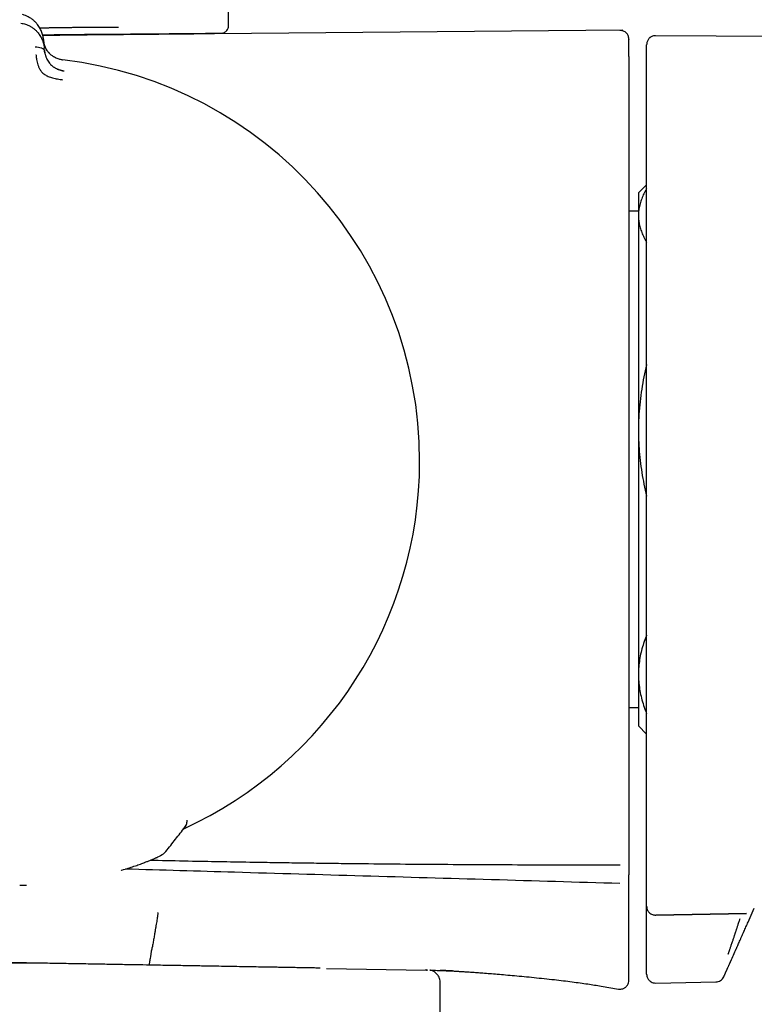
# Model space of a CAD drawing. Header units: millimetres. Extents: x 8 to 1795, y 12 to 2812.
# Tile 16 of 34: x 555 to 596, y 1581 to 1636. Entities that reach past the tile are written whole.
import ezdxf

# ---------------------------------------------------------------- set-up
doc = ezdxf.new("R2010")
doc.units = ezdxf.units.MM

msp = doc.modelspace()

# ---------------------------------------------------------------- linework, layer by layer
at = {"color": 7, "linetype": 'Continuous', "lineweight": 30}
for p, q in [((566.794, 1636.125), (566.794, 2118.158)), ((565.999, 1635.709), (566.398, 1635.725)), ((589.008, 1635.891), (566.001, 1635.69)), ((566.001, 1635.69), (566.001, 1635.709)), ((617.365, 1635.445), (590.845, 1635.584)), ((556.377, 1635.362), (556.418, 1634.886)), ((556.432, 1634.734), (556.418, 1634.886)), ((590.342, 1627.198), (589.882, 1626.738)), ((589.882, 1626.738), (589.882, 1625.467)), ((589.882, 1625.7), (589.342, 1625.7)), ((589.882, 1625.467), (589.882, 1613.368)), ((589.882, 1613.368), (589.882, 1599.64)), ((589.882, 1599.64), (589.882, 1596.738)), ((589.342, 1597.776), (589.882, 1597.776)), ((589.882, 1596.738), (590.342, 1596.278)), ((564.343, 1591.04), (564.412, 1591.152)), ((564.458, 1591.323), (564.46, 1591.364)), ((564.46, 1591.364), (564.46, 1591.42)), ((564.46, 1591.363), (564.46, 1591.364)), ((555.033, 1587.77), (555.422, 1587.779)), ((590.342, 1585.818), (590.342, 1586.58)), ((590.851, 1586.088), (595.96, 1586.182)), ((590.852, 1586.108), (595.969, 1586.203)), ((595.96, 1586.182), (595.96, 1586.182)), ((596.059, 1585.694), (596.405, 1586.472)), ((590.852, 1586.086), (590.851, 1586.087)), ((571.957, 1583.103), (571.777, 1583.106)), ((572.313, 1583.088), (577.921, 1582.99)), ((577.998, 1582.988), (577.921, 1582.99)), ((578.714, 1553.14), (578.714, 1582.297)), ((590.342, 1582.761), (590.342, 1582.783)), ((590.851, 1582.261), (594.24, 1582.32)), ((594.688, 1582.616), (594.699, 1582.639)), ((587.786, 1582.087), (588.76, 1581.925))]:
    msp.add_line(p, q, dxfattribs=at)
at = {"color": 7, "linetype": 'Continuous', "lineweight": 30, "flags": 128}
msp.add_lwpolyline([(562.037, 1589.035), (562.042, 1589.037), (562.057, 1589.043)], dxfattribs=at)
at = {"color": 7, "linetype": 'Continuous', "lineweight": 30}
for centre, radius, start, end in [((554.816, 1611.63), 22.741, 0, 83.3251), ((554.816, 1611.63), 22.741, 294.5704, 0), ((563.959, 1591.361), 0.499, 321.9443, 334.7508), ((562.72, 1590.105), 0.7, 290.1159, 321.9671)]:
    msp.add_arc(centre, radius, start, end, dxfattribs=at)
for points, knots in [([(556.377, 1635.362), (556.367, 1635.44), (556.346, 1635.598), (556.269, 1635.829), (556.158, 1636.052), (556.024, 1636.239), (555.879, 1636.392), (555.734, 1636.512), (555.585, 1636.61), (555.435, 1636.686), (555.312, 1636.737), (555.23, 1636.759), (555.2, 1636.768)], [0, 0, 0, 0, 0.1375282, 0.275163, 0.4124591, 0.5494284, 0.6411999, 0.7330502, 0.8244183, 0.892557, 0.9605023, 1, 1, 1, 1]), ([(555.104, 1636.289), (555.146, 1636.282), (555.233, 1636.267), (555.362, 1636.23), (555.491, 1636.182), (555.599, 1636.129), (555.687, 1636.078), (555.757, 1636.032), (555.825, 1635.982), (555.891, 1635.928), (555.954, 1635.87), (556.014, 1635.807), (556.077, 1635.735), (556.144, 1635.647), (556.193, 1635.57), (556.225, 1635.514), (556.241, 1635.486), (556.256, 1635.456), (556.271, 1635.426), (556.285, 1635.395), (556.3, 1635.363), (556.327, 1635.297), (556.359, 1635.204), (556.387, 1635.093), (556.403, 1635.011), (556.411, 1634.954), (556.415, 1634.92), (556.417, 1634.899), (556.418, 1634.889), (556.418, 1634.887), (556.418, 1634.886), (556.418, 1634.886), (556.418, 1634.886)], [0, 0, 0, 0, 0.051373, 0.105665, 0.163102, 0.223828, 0.260047, 0.297372, 0.335805, 0.375343, 0.415981, 0.457712, 0.500527, 0.55796, 0.625151, 0.641553, 0.65843, 0.675777, 0.69359, 0.711864, 0.730595, 0.749776, 0.826538, 0.888784, 0.93693, 0.964012, 0.983495, 0.995471, 0.998664, 0.999564, 0.99984, 1, 1, 1, 1]), ([(556.164, 1636.025), (556.26, 1636.027), (556.392, 1636.031), (556.56, 1636.034), (556.667, 1636.036), (556.774, 1636.039), (556.883, 1636.041), (556.991, 1636.042), (557.101, 1636.044), (557.252, 1636.046), (557.451, 1636.049), (557.701, 1636.052), (557.969, 1636.055), (558.252, 1636.057), (558.551, 1636.06), (558.85, 1636.062), (559.215, 1636.064), (559.637, 1636.067), (560.121, 1636.07), (560.436, 1636.072), (560.593, 1636.073)], [0, 0, 0, 0, 0.063098, 0.086278, 0.109623, 0.133133, 0.156809, 0.18065, 0.204656, 0.228828, 0.280189, 0.335446, 0.394597, 0.457644, 0.524585, 0.595422, 0.660094, 0.773396, 0.886698, 1, 1, 1, 1]), ([(566.394, 1635.725), (566.427, 1635.727), (566.486, 1635.732), (566.574, 1635.769), (566.662, 1635.829), (566.734, 1635.915), (566.785, 1636.02), (566.791, 1636.09), (566.794, 1636.129)], [0, 0, 0, 0, 0.1576894, 0.2845624, 0.4520526, 0.6642652, 0.8166682, 1, 1, 1, 1]), ([(556.327, 1635.63), (556.334, 1635.63), (556.48, 1635.634), (556.766, 1635.639), (557.269, 1635.648), (557.853, 1635.655), (558.513, 1635.661), (559.164, 1635.665), (559.804, 1635.668), (560.217, 1635.671), (560.423, 1635.673)], [0, 0, 0, 0, 0.004349, 0.103376, 0.202487, 0.361257, 0.520329, 0.679759, 0.839618, 1, 1, 1, 1]), ([(556.336, 1635.603), (556.45, 1635.606), (556.702, 1635.612), (557.09, 1635.62), (557.503, 1635.627), (557.914, 1635.632), (558.325, 1635.637), (558.735, 1635.641), (559.143, 1635.645), (559.547, 1635.648), (559.941, 1635.652), (560.326, 1635.655), (560.7, 1635.659), (561.067, 1635.662), (561.428, 1635.666), (561.781, 1635.669), (562.128, 1635.673), (562.463, 1635.676), (562.784, 1635.679), (563.089, 1635.682), (563.378, 1635.685), (563.655, 1635.687), (563.921, 1635.69), (564.175, 1635.692), (564.416, 1635.694), (564.641, 1635.696), (564.849, 1635.698), (565.038, 1635.7), (565.21, 1635.702), (565.365, 1635.703), (565.506, 1635.704), (565.63, 1635.705), (565.738, 1635.706), (565.828, 1635.707), (565.898, 1635.708), (565.951, 1635.708), (565.984, 1635.709), (566.001, 1635.709), (565.999, 1635.709), (565.999, 1635.709)], [0, 0, 0, 0, 0.022053, 0.048958, 0.075863, 0.102952, 0.130041, 0.157706, 0.185372, 0.213236, 0.2411, 0.268286, 0.295471, 0.322845, 0.350219, 0.378187, 0.406155, 0.434328, 0.462502, 0.489714, 0.516927, 0.544329, 0.571731, 0.599729, 0.627727, 0.655931, 0.684135, 0.711346, 0.738558, 0.765958, 0.793359, 0.821355, 0.849352, 0.877555, 0.905757, 0.932968, 0.960178, 0.987578, 1, 1, 1, 1]), ([(560.423, 1635.673), (560.46, 1635.673), (560.542, 1635.674), (560.674, 1635.675), (560.828, 1635.676), (561.001, 1635.678), (561.195, 1635.679), (561.408, 1635.681), (561.624, 1635.683), (561.826, 1635.685), (562.004, 1635.686), (562.165, 1635.688), (562.316, 1635.689), (562.457, 1635.69), (562.59, 1635.692), (562.714, 1635.693), (562.936, 1635.695), (563.248, 1635.697), (563.64, 1635.701), (564.049, 1635.704), (564.379, 1635.707), (564.589, 1635.709), (564.665, 1635.71), (564.688, 1635.71), (564.711, 1635.71), (564.734, 1635.71), (564.757, 1635.71), (564.784, 1635.711), (564.82, 1635.711), (564.871, 1635.711), (564.939, 1635.712), (565.023, 1635.713), (565.121, 1635.714), (565.232, 1635.715), (565.353, 1635.716), (565.466, 1635.717), (565.564, 1635.718), (565.65, 1635.718), (565.733, 1635.719), (565.812, 1635.72), (565.883, 1635.72), (565.946, 1635.721), (566.034, 1635.722), (566.14, 1635.723), (566.246, 1635.723), (566.334, 1635.724), (566.38, 1635.725), (566.393, 1635.725), (566.396, 1635.725), (566.397, 1635.725), (566.397, 1635.725), (566.397, 1635.725), (566.398, 1635.725), (566.398, 1635.725), (566.398, 1635.725)], [0, 0, 0, 0, 0.010415, 0.02294, 0.037576, 0.054321, 0.073177, 0.094143, 0.117221, 0.138183, 0.155757, 0.17256, 0.188592, 0.203854, 0.218345, 0.232064, 0.245013, 0.292678, 0.340316, 0.387926, 0.450721, 0.478342, 0.481958, 0.485575, 0.489191, 0.492807, 0.496424, 0.50004, 0.505325, 0.513677, 0.524839, 0.538948, 0.556002, 0.576002, 0.598949, 0.624844, 0.643984, 0.661325, 0.682182, 0.701986, 0.720738, 0.738437, 0.755082, 0.80087, 0.846632, 0.892368, 0.952693, 0.979227, 0.982702, 0.986176, 0.98965, 0.993124, 0.996598, 1, 1, 1, 1]), ([(589.342, 1635.383), (589.339, 1635.422), (589.334, 1635.494), (589.3, 1635.588), (589.261, 1635.658), (589.218, 1635.714), (589.163, 1635.769), (589.081, 1635.826), (588.969, 1635.873), (588.883, 1635.879), (588.837, 1635.883)], [0, 0, 0, 0, 0.1484874, 0.2759423, 0.3758593, 0.4500294, 0.5454777, 0.6725692, 0.826931, 1, 1, 1, 1]), ([(590.845, 1635.584), (590.805, 1635.582), (590.732, 1635.577), (590.636, 1635.543), (590.573, 1635.507), (590.539, 1635.482), (590.523, 1635.47), (590.511, 1635.459), (590.499, 1635.448), (590.473, 1635.422), (590.437, 1635.38), (590.397, 1635.317), (590.365, 1635.242), (590.344, 1635.156), (590.343, 1635.1), (590.342, 1635.069)], [0, 0, 0, 0, 0.094524, 0.174474, 0.236279, 0.259802, 0.270012, 0.281681, 0.296223, 0.314278, 0.39202, 0.507326, 0.641798, 0.806154, 1, 1, 1, 1]), ([(555.913, 1634.955), (555.972, 1634.953), (556.091, 1634.949), (556.229, 1634.913), (556.323, 1634.87), (556.379, 1634.832), (556.42, 1634.786), (556.428, 1634.751), (556.432, 1634.734)], [0, 0, 0, 0, 0.266748, 0.532694, 0.658153, 0.776392, 0.888679, 1, 1, 1, 1]), ([(556.705, 1634.595), (556.691, 1634.608), (556.634, 1634.664), (556.564, 1634.767), (556.504, 1634.872), (556.467, 1634.952), (556.441, 1635.018), (556.414, 1635.105), (556.39, 1635.207), (556.383, 1635.282), (556.379, 1635.319)], [0, 0, 0, 0, 0.063265, 0.254719, 0.436428, 0.502971, 0.589139, 0.706568, 0.855027, 1, 1, 1, 1]), ([(557.459, 1634.215), (557.414, 1634.222), (557.325, 1634.236), (557.201, 1634.274), (557.092, 1634.318), (557.004, 1634.362), (556.933, 1634.405), (556.87, 1634.447), (556.799, 1634.503), (556.726, 1634.569), (556.661, 1634.642), (556.605, 1634.714), (556.554, 1634.791), (556.506, 1634.877), (556.475, 1634.946), (556.456, 1634.996), (556.445, 1635.025), (556.434, 1635.058), (556.423, 1635.095), (556.412, 1635.136), (556.401, 1635.18), (556.393, 1635.223), (556.387, 1635.261), (556.384, 1635.288), (556.382, 1635.304), (556.381, 1635.311), (556.381, 1635.312), (556.381, 1635.313), (556.381, 1635.313), (556.381, 1635.313), (556.381, 1635.313), (556.381, 1635.313)], [0, 0, 0, 0, 0.069381, 0.134474, 0.194647, 0.249723, 0.286616, 0.328877, 0.376647, 0.440744, 0.499958, 0.554703, 0.614664, 0.6798, 0.750013, 0.76892, 0.790509, 0.814753, 0.841618, 0.871065, 0.903043, 0.937492, 0.964713, 0.984146, 0.995886, 0.998893, 0.999683, 0.9999, 0.999964, 0.999986, 1, 1, 1, 1]), ([(589.342, 1634.406), (589.342, 1634.505), (589.342, 1634.704), (589.342, 1634.939), (589.342, 1635.127), (589.342, 1635.265), (589.342, 1635.35), (589.342, 1635.387), (589.342, 1635.379), (589.342, 1635.378)], [0, 0, 0, 0, 0.160025, 0.320045, 0.48006, 0.640073, 0.800084, 0.960093, 1, 1, 1, 1]), ([(590.342, 1634.104), (590.342, 1634.202), (590.342, 1634.399), (590.342, 1634.631), (590.342, 1634.817), (590.342, 1634.953), (590.342, 1635.036), (590.342, 1635.073), (590.342, 1635.066), (590.342, 1635.065)], [0, 0, 0, 0, 0.160986, 0.321968, 0.482945, 0.643919, 0.804892, 0.965863, 1, 1, 1, 1]), ([(555.949, 1634.533), (555.949, 1634.529), (555.951, 1634.509), (555.955, 1634.465), (555.963, 1634.396), (555.974, 1634.299), (555.996, 1634.17), (556.031, 1634.024), (556.083, 1633.867), (556.15, 1633.708), (556.266, 1633.546), (556.43, 1633.399), (556.642, 1633.28), (556.892, 1633.204), (557.164, 1633.146), (557.355, 1633.12), (557.453, 1633.107)], [0, 0, 0, 0, 0.0075393, 0.0326022, 0.0741798, 0.1249292, 0.188679, 0.2655647, 0.3319143, 0.4056341, 0.4860449, 0.5739841, 0.669568, 0.7723255, 0.8825374, 1, 1, 1, 1]), ([(556.449, 1634.611), (556.445, 1634.631), (556.436, 1634.679), (556.431, 1634.727), (556.428, 1634.755)], [0, 0, 0, 0, 0.417317, 1, 1, 1, 1]), ([(556.432, 1634.734), (556.434, 1634.711), (556.439, 1634.667), (556.451, 1634.604), (556.463, 1634.548), (556.477, 1634.499), (556.49, 1634.456), (556.502, 1634.42), (556.526, 1634.357), (556.566, 1634.267), (556.631, 1634.152), (556.701, 1634.055), (556.776, 1633.969), (556.843, 1633.906), (556.902, 1633.857), (556.951, 1633.821), (557.003, 1633.787), (557.069, 1633.748), (557.145, 1633.708), (557.206, 1633.685), (557.233, 1633.674)], [0, 0, 0, 0, 0.058859, 0.112383, 0.160403, 0.202787, 0.239438, 0.27028, 0.295263, 0.401213, 0.498949, 0.58861, 0.657533, 0.729241, 0.766205, 0.80396, 0.842534, 0.88194, 0.947023, 1, 1, 1, 1]), ([(589.342, 1634.406), (589.342, 1634.4), (589.342, 1634.39), (589.342, 1634.37), (589.342, 1634.345), (589.342, 1634.312), (589.342, 1634.257), (589.342, 1634.179), (589.342, 1634.103), (589.342, 1634.034), (589.342, 1633.968), (589.342, 1633.921), (589.342, 1633.894)], [0, 0, 0, 0, 0.147128, 0.258656, 0.309565, 0.369349, 0.494935, 0.626743, 0.75141, 0.821595, 0.899647, 1, 1, 1, 1]), ([(557.472, 1634.216), (557.424, 1634.222), (557.357, 1634.231), (557.293, 1634.249), (557.274, 1634.254)], [0, 0, 0, 0, 0.710576, 1, 1, 1, 1]), ([(589.342, 1633.894), (589.342, 1631.753), (589.342, 1627.471), (589.342, 1621.048), (589.342, 1614.624), (589.342, 1608.201), (589.342, 1601.777), (589.342, 1595.353), (589.342, 1591.072), (589.342, 1588.93)], [0, 0, 0, 0, 0.1428719, 0.285729, 0.4285773, 0.5714227, 0.714271, 0.8571281, 1, 1, 1, 1]), ([(590.342, 1633.618), (590.342, 1633.618), (590.342, 1633.618), (590.342, 1633.618), (590.342, 1633.619), (590.342, 1633.621), (590.342, 1633.634), (590.342, 1633.656), (590.342, 1633.692), (590.342, 1633.741), (590.342, 1633.81), (590.342, 1633.889), (590.342, 1633.962), (590.342, 1634.023), (590.342, 1634.068), (590.342, 1634.098), (590.342, 1634.102), (590.342, 1634.104)], [0, 0, 0, 0, 0.000188, 0.00039, 0.000874, 0.002341, 0.007656, 0.053581, 0.090599, 0.148385, 0.251488, 0.376078, 0.501043, 0.625558, 0.750557, 0.875163, 1, 1, 1, 1]), ([(557.513, 1633.596), (557.454, 1633.608), (557.337, 1633.632), (557.229, 1633.674), (557.175, 1633.695)], [0, 0, 0, 0, 0.5028804, 1, 1, 1, 1]), ([(557.285, 1633.656), (557.317, 1633.645), (557.392, 1633.621), (557.469, 1633.61), (557.513, 1633.603)], [0, 0, 0, 0, 0.430037, 1, 1, 1, 1]), ([(557.513, 1633.603), (557.513, 1633.603), (557.513, 1633.602), (557.512, 1633.593), (557.512, 1633.592)], [0, 0, 0, 0, 0.955707, 1, 1, 1, 1]), ([(590.342, 1588.797), (590.342, 1590.664), (590.342, 1594.399), (590.342, 1600.001), (590.342, 1605.604), (590.342, 1611.207), (590.342, 1616.81), (590.342, 1621.479), (590.342, 1625.215), (590.342, 1628.016), (590.342, 1630.145), (590.342, 1631.455), (590.342, 1631.846), (590.342, 1631.992), (590.342, 1632.037), (590.342, 1632.082), (590.342, 1632.127), (590.342, 1632.173), (590.342, 1632.299), (590.342, 1632.495), (590.342, 1632.751), (590.342, 1632.975), (590.342, 1633.166), (590.342, 1633.325), (590.342, 1633.452), (590.342, 1633.546), (590.342, 1633.598), (590.342, 1633.618)], [0, 0, 0, 0, 0.124994, 0.24999, 0.37499, 0.499999, 0.624988, 0.749999, 0.812488, 0.874999, 0.937499, 0.954988, 0.962692, 0.963702, 0.964711, 0.96572, 0.96673, 0.96774, 0.968749, 0.975184, 0.980896, 0.985885, 0.990153, 0.993698, 0.996521, 0.998622, 1, 1, 1, 1]), ([(590.342, 1626.97), (590.327, 1626.946), (590.253, 1626.83), (590.148, 1626.619), (590.03, 1626.336), (589.946, 1626.048), (589.892, 1625.758), (589.885, 1625.564), (589.882, 1625.467)], [0, 0, 0, 0, 0.049357, 0.235794, 0.426034, 0.61627, 0.808136, 1, 1, 1, 1]), ([(589.882, 1625.467), (589.882, 1625.441), (589.883, 1625.324), (589.902, 1625.117), (589.956, 1624.845), (590.039, 1624.574), (590.154, 1624.303), (590.256, 1624.099), (590.327, 1623.986), (590.342, 1623.963)], [0, 0, 0, 0, 0.051389, 0.230225, 0.409062, 0.589278, 0.769497, 0.95352, 1, 1, 1, 1]), ([(590.342, 1617.078), (590.327, 1617.018), (590.253, 1616.733), (590.148, 1616.211), (590.03, 1615.513), (589.946, 1614.802), (589.892, 1614.087), (589.885, 1613.608), (589.882, 1613.368)], [0, 0, 0, 0, 0.0493574, 0.2357939, 0.4260344, 0.6162699, 0.808136, 1, 1, 1, 1]), ([(589.882, 1613.368), (589.882, 1613.304), (589.883, 1613.017), (589.902, 1612.506), (589.956, 1611.836), (590.039, 1611.167), (590.154, 1610.497), (590.256, 1609.993), (590.327, 1609.714), (590.342, 1609.658)], [0, 0, 0, 0, 0.051389, 0.230225, 0.409062, 0.589278, 0.769497, 0.95352, 1, 1, 1, 1]), ([(590.342, 1601.848), (590.332, 1601.824), (590.265, 1601.67), (590.165, 1601.38), (590.046, 1600.978), (589.959, 1600.57), (589.902, 1600.159), (589.883, 1599.848), (589.882, 1599.675), (589.882, 1599.64)], [0, 0, 0, 0, 0.0331915, 0.2137658, 0.3977601, 0.5817499, 0.767201, 0.95265, 1, 1, 1, 1]), ([(589.882, 1599.64), (589.885, 1599.502), (589.891, 1599.228), (589.942, 1598.815), (590.021, 1598.404), (590.135, 1597.99), (590.243, 1597.667), (590.322, 1597.483), (590.342, 1597.435)], [0, 0, 0, 0, 0.185022, 0.370046, 0.556609, 0.743177, 0.934019, 1, 1, 1, 1]), ([(564.41, 1591.148), (564.414, 1591.157), (564.423, 1591.178), (564.449, 1591.248), (564.455, 1591.315), (564.46, 1591.364)], [0, 0, 0, 0, 0.169976, 0.391275, 1, 1, 1, 1]), ([(563.268, 1589.667), (563.447, 1589.896), (563.805, 1590.353), (564.163, 1590.81), (564.341, 1591.038)], [0, 0, 0, 0, 0.501157, 1, 1, 1, 1]), ([(562.057, 1589.044), (562.115, 1589.066), (562.226, 1589.109), (562.367, 1589.165), (562.484, 1589.213), (562.579, 1589.253), (562.655, 1589.286), (562.717, 1589.313), (562.785, 1589.344), (562.866, 1589.382), (562.943, 1589.42), (562.994, 1589.448), (563.049, 1589.477), (563.104, 1589.518), (563.127, 1589.536)], [0, 0, 0, 0, 0.1167542, 0.2226181, 0.3176917, 0.4020507, 0.4757493, 0.5388227, 0.5949816, 0.7026591, 0.8240396, 0.8898094, 0.9534557, 1, 1, 1, 1]), ([(560.741, 1588.604), (560.758, 1588.608), (560.9, 1588.649), (561.145, 1588.725), (561.473, 1588.832), (561.773, 1588.937), (561.949, 1589.003), (562.037, 1589.035)], [0, 0, 0, 0, 0.031586, 0.274777, 0.517329, 0.759103, 1, 1, 1, 1]), ([(562.401, 1589.179), (562.542, 1589.176), (563.328, 1589.159), (564.689, 1589.131), (566.482, 1589.098), (568.042, 1589.071), (569.435, 1589.049), (570.667, 1589.031), (571.901, 1589.014), (573.139, 1588.999), (575.556, 1588.971), (579.167, 1588.94), (583.988, 1588.917), (587.219, 1588.918), (588.842, 1588.919)], [0, 0, 0, 0, 0.016055, 0.089112, 0.15445, 0.219573, 0.266031, 0.312605, 0.359294, 0.4061, 0.453021, 0.633504, 0.81583, 1, 1, 1, 1]), ([(589.342, 1588.93), (589.342, 1588.902), (589.342, 1588.849), (589.342, 1588.779), (589.342, 1588.705), (589.342, 1588.625), (589.342, 1588.554), (589.342, 1588.502), (589.342, 1588.468), (589.342, 1588.439), (589.342, 1588.409), (589.342, 1588.383), (589.342, 1588.369), (589.342, 1588.361)], [0, 0, 0, 0, 0.101562, 0.18462, 0.249593, 0.368571, 0.499893, 0.565082, 0.628186, 0.689787, 0.75051, 0.852794, 1, 1, 1, 1]), ([(588.828, 1587.862), (586.418, 1587.934), (581.597, 1588.076), (574.365, 1588.283), (567.494, 1588.481), (563.033, 1588.615), (560.984, 1588.677)], [0, 0, 0, 0, 0.259765, 0.51949, 0.779218, 1, 1, 1, 1]), ([(590.342, 1586.587), (590.342, 1586.612), (590.342, 1586.662), (590.342, 1586.738), (590.342, 1586.817), (590.342, 1586.898), (590.342, 1586.981), (590.342, 1587.067), (590.342, 1587.155), (590.342, 1587.242), (590.342, 1587.327), (590.342, 1587.407), (590.342, 1587.484), (590.342, 1587.559), (590.342, 1587.632), (590.342, 1587.702), (590.342, 1587.756), (590.342, 1587.794), (590.342, 1587.819), (590.342, 1587.846), (590.342, 1587.872), (590.342, 1587.899), (590.342, 1587.926), (590.342, 1587.968), (590.342, 1588.025), (590.342, 1588.116), (590.342, 1588.225), (590.342, 1588.348), (590.342, 1588.465), (590.342, 1588.576), (590.342, 1588.686), (590.342, 1588.761), (590.342, 1588.797)], [0, 0, 0, 0, 0.03649, 0.073841, 0.112055, 0.151131, 0.191068, 0.231868, 0.27353, 0.317303, 0.356033, 0.393487, 0.429665, 0.464567, 0.498193, 0.530542, 0.561616, 0.571098, 0.583169, 0.595279, 0.607329, 0.619319, 0.63125, 0.643121, 0.675458, 0.707344, 0.763161, 0.817539, 0.864875, 0.911064, 0.956105, 1, 1, 1, 1]), ([(589.342, 1582.513), (589.342, 1582.519), (589.342, 1582.531), (589.342, 1582.548), (589.342, 1582.564), (589.342, 1582.579), (589.342, 1582.593), (589.342, 1582.607), (589.342, 1582.617), (589.342, 1582.626), (589.342, 1582.633), (589.342, 1582.64), (589.342, 1582.648), (589.342, 1582.656), (589.342, 1582.664), (589.342, 1582.677), (589.342, 1582.696), (589.342, 1582.721), (589.342, 1582.745), (589.342, 1582.767), (589.342, 1582.788), (589.342, 1582.81), (589.342, 1582.833), (589.342, 1582.859), (589.342, 1582.887), (589.342, 1582.917), (589.342, 1582.942), (589.342, 1582.961), (589.342, 1582.972), (589.342, 1582.982), (589.342, 1582.992), (589.342, 1583.003), (589.342, 1583.013), (589.342, 1583.04), (589.342, 1583.067), (589.342, 1583.093), (589.342, 1583.101), (589.342, 1583.107), (589.342, 1583.112), (589.342, 1583.118), (589.342, 1583.132), (589.342, 1583.155), (589.342, 1583.187), (589.342, 1583.223), (589.342, 1583.262), (589.342, 1583.303), (589.342, 1583.348), (589.342, 1583.397), (589.342, 1583.448), (589.342, 1583.502), (589.342, 1583.554), (589.342, 1583.603), (589.342, 1583.648), (589.342, 1583.685), (589.342, 1583.714), (589.342, 1583.733), (589.342, 1583.752), (589.342, 1583.772), (589.342, 1583.79), (589.342, 1583.844), (589.342, 1583.934), (589.342, 1584.059), (589.342, 1584.18), (589.342, 1584.298), (589.342, 1584.412), (589.342, 1584.524), (589.342, 1584.633), (589.342, 1584.741), (589.342, 1584.845), (589.342, 1584.943), (589.342, 1585.034), (589.342, 1585.105), (589.342, 1585.149), (589.342, 1585.166), (589.342, 1585.171), (589.342, 1585.177), (589.342, 1585.182), (589.342, 1585.188), (589.342, 1585.219), (589.342, 1585.284), (589.342, 1585.382), (589.342, 1585.488), (589.342, 1585.591), (589.342, 1585.691), (589.342, 1585.787), (589.342, 1585.882), (589.342, 1585.975), (589.342, 1586.065), (589.342, 1586.152), (589.342, 1586.237), (589.342, 1586.32), (589.342, 1586.404), (589.342, 1586.489), (589.342, 1586.572), (589.342, 1586.63), (589.342, 1586.666), (589.342, 1586.683), (589.342, 1586.702), (589.342, 1586.766), (589.342, 1586.874), (589.342, 1587.021), (589.342, 1587.159), (589.342, 1587.291), (589.342, 1587.396), (589.342, 1587.476), (589.342, 1587.531), (589.342, 1587.587), (589.342, 1587.643), (589.342, 1587.698), (589.342, 1587.744), (589.342, 1587.779), (589.342, 1587.805), (589.342, 1587.831), (589.342, 1587.856), (589.342, 1587.881), (589.342, 1587.905), (589.342, 1587.932), (589.342, 1587.966), (589.342, 1588.008), (589.342, 1588.052), (589.342, 1588.098), (589.342, 1588.145), (589.342, 1588.195), (589.342, 1588.247), (589.342, 1588.303), (589.342, 1588.341), (589.342, 1588.361)], [0, 0, 0, 0, 0.005668, 0.010922, 0.015762, 0.020187, 0.024197, 0.027794, 0.030976, 0.032646, 0.034435, 0.036246, 0.038079, 0.039934, 0.041811, 0.04371, 0.049048, 0.054552, 0.059702, 0.064103, 0.067819, 0.071924, 0.076419, 0.081213, 0.086384, 0.09193, 0.097853, 0.10027, 0.102117, 0.103981, 0.10586, 0.107754, 0.109665, 0.111591, 0.122464, 0.124322, 0.125627, 0.126629, 0.127653, 0.1287, 0.129771, 0.135122, 0.141069, 0.147537, 0.154527, 0.162037, 0.17022, 0.178943, 0.188206, 0.198009, 0.208353, 0.216282, 0.224501, 0.233011, 0.236433, 0.239901, 0.243413, 0.24697, 0.250454, 0.25332, 0.276307, 0.298798, 0.320791, 0.341736, 0.362209, 0.382211, 0.401741, 0.420801, 0.439388, 0.457504, 0.472749, 0.487644, 0.494855, 0.495793, 0.496729, 0.497664, 0.498598, 0.49953, 0.500664, 0.514911, 0.53379, 0.552217, 0.570193, 0.58723, 0.603839, 0.620022, 0.635778, 0.651106, 0.665746, 0.679973, 0.693788, 0.707191, 0.721714, 0.73572, 0.747618, 0.749908, 0.752922, 0.755963, 0.758998, 0.783444, 0.807551, 0.82774, 0.847686, 0.867388, 0.875068, 0.883521, 0.891827, 0.899987, 0.907999, 0.915865, 0.919588, 0.923278, 0.926934, 0.930556, 0.934144, 0.937649, 0.940386, 0.945771, 0.951631, 0.957966, 0.964024, 0.970462, 0.977278, 0.984473, 0.992047, 1, 1, 1, 1]), ([(562.824, 1586.236), (562.825, 1586.236), (562.826, 1586.235), (562.823, 1586.212), (562.816, 1586.159), (562.804, 1586.08), (562.79, 1585.986), (562.771, 1585.869), (562.749, 1585.732), (562.723, 1585.576), (562.695, 1585.406), (562.665, 1585.225), (562.629, 1585.015), (562.588, 1584.778), (562.542, 1584.518), (562.512, 1584.345), (562.497, 1584.259)], [0, 0, 0, 0, 0.08058, 0.16188, 0.244358, 0.307209, 0.370896, 0.435258, 0.499998, 0.564739, 0.629102, 0.692789, 0.755642, 0.838121, 0.919421, 1, 1, 1, 1]), ([(590.342, 1586.587), (590.343, 1586.556), (590.345, 1586.511), (590.36, 1586.448), (590.382, 1586.384), (590.422, 1586.306), (590.488, 1586.226), (590.57, 1586.16), (590.662, 1586.114), (590.757, 1586.088), (590.82, 1586.085), (590.851, 1586.084)], [0, 0, 0, 0, 0.135662, 0.200145, 0.261825, 0.386552, 0.515168, 0.642811, 0.767428, 0.887067, 1, 1, 1, 1]), ([(590.342, 1584.321), (590.342, 1584.327), (590.342, 1584.338), (590.342, 1584.386), (590.342, 1584.455), (590.342, 1584.545), (590.342, 1584.656), (590.342, 1584.785), (590.342, 1584.931), (590.342, 1585.091), (590.342, 1585.291), (590.342, 1585.534), (590.342, 1585.724), (590.342, 1585.818)], [0, 0, 0, 0, 0.083589, 0.166706, 0.250705, 0.333921, 0.416766, 0.500584, 0.583761, 0.666592, 0.750425, 0.875036, 1, 1, 1, 1]), ([(594.939, 1583.889), (594.941, 1583.895), (594.945, 1583.905), (594.958, 1583.941), (594.972, 1583.983), (594.987, 1584.028), (595.005, 1584.079), (595.024, 1584.137), (595.046, 1584.2), (595.07, 1584.272), (595.097, 1584.352), (595.126, 1584.44), (595.162, 1584.547), (595.207, 1584.682), (595.248, 1584.803), (595.277, 1584.89), (595.291, 1584.933), (595.306, 1584.978), (595.321, 1585.024), (595.337, 1585.072), (595.353, 1585.121), (595.369, 1585.169), (595.388, 1585.226), (595.407, 1585.281), (595.427, 1585.341), (595.445, 1585.397), (595.466, 1585.46), (595.503, 1585.573), (595.552, 1585.719), (595.593, 1585.843), (595.611, 1585.897)], [0, 0, 0, 0, 0.061234, 0.123578, 0.165653, 0.208044, 0.250673, 0.289639, 0.329735, 0.370918, 0.413139, 0.456337, 0.500439, 0.561351, 0.629513, 0.645775, 0.662373, 0.679301, 0.696549, 0.71411, 0.731975, 0.750134, 0.766106, 0.792451, 0.809437, 0.828909, 0.850808, 0.875067, 0.944884, 1, 1, 1, 1]), ([(595.387, 1584.185), (595.389, 1584.189), (595.392, 1584.198), (595.406, 1584.229), (595.426, 1584.273), (595.455, 1584.338), (595.495, 1584.427), (595.547, 1584.544), (595.606, 1584.678), (595.672, 1584.826), (595.743, 1584.986), (595.831, 1585.183), (595.937, 1585.42), (596.018, 1585.602), (596.059, 1585.694)], [0, 0, 0, 0, 0.062539, 0.124676, 0.187161, 0.25073, 0.333057, 0.415802, 0.500441, 0.582926, 0.665782, 0.750198, 0.874615, 1, 1, 1, 1]), ([(562.332, 1583.262), (562.332, 1583.265), (562.334, 1583.272), (562.343, 1583.328), (562.354, 1583.396), (562.364, 1583.454), (562.369, 1583.485), (562.374, 1583.519), (562.383, 1583.574), (562.399, 1583.666), (562.424, 1583.816), (562.457, 1584.018), (562.483, 1584.174), (562.497, 1584.259)], [0, 0, 0, 0, 0.1178643, 0.2403528, 0.3675452, 0.4001403, 0.4330363, 0.4662341, 0.4997347, 0.5867142, 0.6991107, 0.8368889, 1, 1, 1, 1]), ([(590.342, 1582.856), (590.342, 1582.864), (590.342, 1582.881), (590.342, 1582.912), (590.342, 1582.948), (590.342, 1582.989), (590.342, 1583.028), (590.342, 1583.064), (590.342, 1583.088), (590.342, 1583.105), (590.342, 1583.114), (590.342, 1583.123), (590.342, 1583.132), (590.342, 1583.141), (590.342, 1583.155), (590.342, 1583.175), (590.342, 1583.203), (590.342, 1583.239), (590.342, 1583.283), (590.342, 1583.335), (590.342, 1583.385), (590.342, 1583.434), (590.342, 1583.483), (590.342, 1583.532), (590.342, 1583.581), (590.342, 1583.844), (590.342, 1584.091), (590.342, 1584.321)], [0, 0, 0, 0, 0.030981, 0.063317, 0.097006, 0.132051, 0.16845, 0.191547, 0.215159, 0.221428, 0.227732, 0.234071, 0.240446, 0.246856, 0.252392, 0.269742, 0.288273, 0.307984, 0.340248, 0.375211, 0.40601, 0.43681, 0.467609, 0.498409, 0.529208, 0.560008, 1, 1, 1, 1]), ([(594.731, 1582.712), (594.735, 1582.721), (594.743, 1582.738), (594.757, 1582.769), (594.772, 1582.805), (594.791, 1582.846), (594.808, 1582.885), (594.824, 1582.922), (594.835, 1582.946), (594.843, 1582.963), (594.847, 1582.972), (594.851, 1582.981), (594.855, 1582.99), (594.859, 1582.999), (594.865, 1583.013), (594.874, 1583.033), (594.886, 1583.061), (594.902, 1583.097), (594.922, 1583.142), (594.945, 1583.193), (594.968, 1583.245), (594.99, 1583.294), (595.012, 1583.343), (595.034, 1583.392), (595.056, 1583.441), (595.173, 1583.706), (595.284, 1583.954), (595.387, 1584.185)], [0, 0, 0, 0, 0.030987, 0.063327, 0.097019, 0.132063, 0.168462, 0.191557, 0.215166, 0.221434, 0.227738, 0.234077, 0.240451, 0.24686, 0.252397, 0.269755, 0.288291, 0.308003, 0.340263, 0.375213, 0.406013, 0.436812, 0.467611, 0.498411, 0.52921, 0.560009, 1, 1, 1, 1]), ([(550.916, 1583.461), (551.127, 1583.458), (551.548, 1583.45), (552.199, 1583.44), (552.863, 1583.43), (553.539, 1583.421), (554.224, 1583.412), (554.916, 1583.403), (555.382, 1583.398), (555.615, 1583.396)], [0, 0, 0, 0, 0.142185, 0.284626, 0.427293, 0.570166, 0.713234, 0.856503, 1, 1, 1, 1]), ([(556.606, 1583.371), (556.338, 1583.376), (555.805, 1583.385), (555.011, 1583.399), (554.225, 1583.413), (553.709, 1583.422), (553.451, 1583.426)], [0, 0, 0, 0, 0.2510572, 0.5008712, 0.7502485, 1, 1, 1, 1]), ([(568.983, 1583.155), (568.815, 1583.158), (568.472, 1583.164), (567.946, 1583.173), (567.4, 1583.183), (566.832, 1583.193), (566.271, 1583.202), (565.75, 1583.212), (565.294, 1583.219), (564.87, 1583.227), (564.443, 1583.234), (563.981, 1583.242), (563.485, 1583.251), (563.003, 1583.259), (562.561, 1583.267), (562.026, 1583.277), (561.345, 1583.288), (560.487, 1583.303), (559.582, 1583.319), (558.631, 1583.336), (557.634, 1583.353), (556.953, 1583.365), (556.606, 1583.371)], [0, 0, 0, 0, 0.040982, 0.083627, 0.127938, 0.17392, 0.221577, 0.263951, 0.300365, 0.33212, 0.366642, 0.403931, 0.443987, 0.48681, 0.520709, 0.550846, 0.616388, 0.685656, 0.758651, 0.835373, 0.915823, 1, 1, 1, 1]), ([(571.777, 1583.106), (571.678, 1583.108), (571.477, 1583.112), (571.153, 1583.117), (570.815, 1583.123), (570.534, 1583.128), (570.319, 1583.132), (570.173, 1583.134), (570.027, 1583.137), (569.882, 1583.139), (569.695, 1583.143), (569.471, 1583.147), (569.218, 1583.151), (569.059, 1583.154), (568.983, 1583.155)], [0, 0, 0, 0, 0.123506, 0.250317, 0.375342, 0.49993, 0.551174, 0.601689, 0.651538, 0.700785, 0.749496, 0.841386, 0.92461, 1, 1, 1, 1]), ([(577.921, 1582.99), (577.901, 1582.99), (577.87, 1582.991), (577.864, 1582.991), (577.862, 1582.991)], [0, 0, 0, 0, 0.656143, 1, 1, 1, 1]), ([(577.919, 1583.018), (577.919, 1583.014), (577.917, 1582.988), (577.919, 1582.989), (577.921, 1582.99)], [0, 0, 0, 0, 0.1824037, 1, 1, 1, 1]), ([(577.919, 1583.016), (577.931, 1583.007), (577.957, 1582.99), (577.984, 1582.989), (577.998, 1582.988)], [0, 0, 0, 0, 0.499369, 1, 1, 1, 1]), ([(578.714, 1582.297), (578.71, 1582.352), (578.704, 1582.452), (578.657, 1582.583), (578.603, 1582.679), (578.544, 1582.757), (578.469, 1582.834), (578.356, 1582.914), (578.239, 1582.966), (578.159, 1582.981), (578.135, 1582.986)], [0, 0, 0, 0, 0.1664359, 0.3090681, 0.4208028, 0.503686, 0.6102433, 0.7521639, 0.9246311, 1, 1, 1, 1]), ([(578.135, 1582.986), (578.159, 1582.985), (578.293, 1582.983), (578.539, 1582.976), (578.879, 1582.965), (579.228, 1582.949), (579.534, 1582.934), (579.791, 1582.919), (580.002, 1582.906), (580.233, 1582.892), (580.494, 1582.874), (580.795, 1582.853), (581.137, 1582.828), (581.52, 1582.798), (581.946, 1582.763), (582.412, 1582.723), (582.914, 1582.678), (583.448, 1582.628), (584.004, 1582.574), (584.572, 1582.515), (585.124, 1582.454), (585.649, 1582.393), (586.135, 1582.333), (586.591, 1582.272), (587.014, 1582.211), (587.409, 1582.149), (587.662, 1582.107), (587.786, 1582.087)], [0, 0, 0, 0, 0.00734, 0.041434, 0.076225, 0.112423, 0.149684, 0.170851, 0.192056, 0.215212, 0.242167, 0.273175, 0.308447, 0.348115, 0.392191, 0.440524, 0.49276, 0.548303, 0.606296, 0.665623, 0.724952, 0.778093, 0.828917, 0.876531, 0.920487, 0.961122, 1, 1, 1, 1]), ([(578.714, 1582.971), (578.737, 1582.97), (578.782, 1582.969), (578.864, 1582.967), (578.954, 1582.965), (579.049, 1582.961), (579.15, 1582.956), (579.255, 1582.951), (579.366, 1582.944), (579.437, 1582.941), (579.475, 1582.939)], [0, 0, 0, 0, 0.1282544, 0.2426281, 0.3490233, 0.4546958, 0.5670848, 0.6925346, 0.835765, 1, 1, 1, 1]), ([(579.475, 1582.938), (579.431, 1582.941), (579.25, 1582.951), (578.997, 1582.962), (578.787, 1582.968), (578.714, 1582.971)], [0, 0, 0, 0, 0.1733058, 0.7120556, 1, 1, 1, 1]), ([(590.342, 1582.783), (590.342, 1582.784), (590.342, 1582.785), (590.342, 1582.786), (590.342, 1582.788), (590.342, 1582.79), (590.342, 1582.791), (590.342, 1582.793), (590.342, 1582.794), (590.342, 1582.795), (590.342, 1582.797), (590.342, 1582.799), (590.342, 1582.803), (590.342, 1582.811), (590.342, 1582.823), (590.342, 1582.837), (590.342, 1582.85), (590.342, 1582.856)], [0, 0, 0, 0, 0.084548, 0.162834, 0.23486, 0.300624, 0.360127, 0.395695, 0.428579, 0.458779, 0.486294, 0.521083, 0.56621, 0.683182, 0.79447, 0.900075, 1, 1, 1, 1]), ([(588.76, 1581.925), (588.803, 1581.922), (588.882, 1581.914), (588.989, 1581.937), (589.07, 1581.971), (589.137, 1582.013), (589.203, 1582.068), (589.272, 1582.154), (589.33, 1582.275), (589.338, 1582.369), (589.342, 1582.419)], [0, 0, 0, 0, 0.1464523, 0.2738672, 0.3745174, 0.4494898, 0.546065, 0.6744012, 0.8291147, 1, 1, 1, 1]), ([(589.342, 1582.441), (589.342, 1582.442), (589.342, 1582.442), (589.342, 1582.443), (589.342, 1582.444), (589.342, 1582.445), (589.342, 1582.445), (589.342, 1582.445), (589.342, 1582.445), (589.342, 1582.446), (589.342, 1582.446), (589.342, 1582.446), (589.342, 1582.447), (589.342, 1582.448), (589.342, 1582.45), (589.342, 1582.453), (589.342, 1582.456), (589.342, 1582.461), (589.342, 1582.469), (589.342, 1582.481), (589.342, 1582.495), (589.342, 1582.507), (589.342, 1582.513)], [0, 0, 0, 0, 0.060295, 0.113606, 0.159933, 0.199277, 0.20807, 0.216422, 0.224332, 0.231801, 0.238828, 0.245414, 0.253231, 0.319402, 0.38285, 0.442582, 0.498599, 0.56615, 0.683063, 0.794342, 0.899986, 1, 1, 1, 1]), ([(589.342, 1582.419), (589.342, 1582.419), (589.342, 1582.411), (589.342, 1582.426), (589.342, 1582.441)], [0, 0, 0, 0, 0.000001, 1, 1, 1, 1]), ([(590.342, 1582.761), (590.345, 1582.721), (590.35, 1582.648), (590.384, 1582.554), (590.423, 1582.484), (590.467, 1582.428), (590.523, 1582.372), (590.605, 1582.316), (590.718, 1582.269), (590.805, 1582.263), (590.851, 1582.261)], [0, 0, 0, 0, 0.148376, 0.27583, 0.375789, 0.450004, 0.545514, 0.672674, 0.827054, 1, 1, 1, 1]), ([(594.24, 1582.32), (594.287, 1582.324), (594.381, 1582.334), (594.511, 1582.398), (594.621, 1582.492), (594.666, 1582.576), (594.688, 1582.616)], [0, 0, 0, 0, 0.2449045, 0.5, 0.7550956, 1, 1, 1, 1]), ([(594.699, 1582.639), (594.699, 1582.64), (594.699, 1582.641), (594.7, 1582.642), (594.701, 1582.644), (594.701, 1582.646), (594.702, 1582.647), (594.703, 1582.649), (594.703, 1582.65), (594.704, 1582.651), (594.705, 1582.653), (594.706, 1582.655), (594.708, 1582.659), (594.711, 1582.667), (594.716, 1582.679), (594.723, 1582.694), (594.728, 1582.706), (594.731, 1582.712)], [0, 0, 0, 0, 0.084495, 0.162744, 0.234747, 0.300503, 0.360012, 0.395593, 0.428496, 0.458721, 0.486268, 0.521104, 0.566284, 0.683347, 0.794652, 0.900202, 1, 1, 1, 1])]:
    msp.add_open_spline(points, degree=3, knots=knots, dxfattribs=at)

doc.saveas('drawing.dxf')
